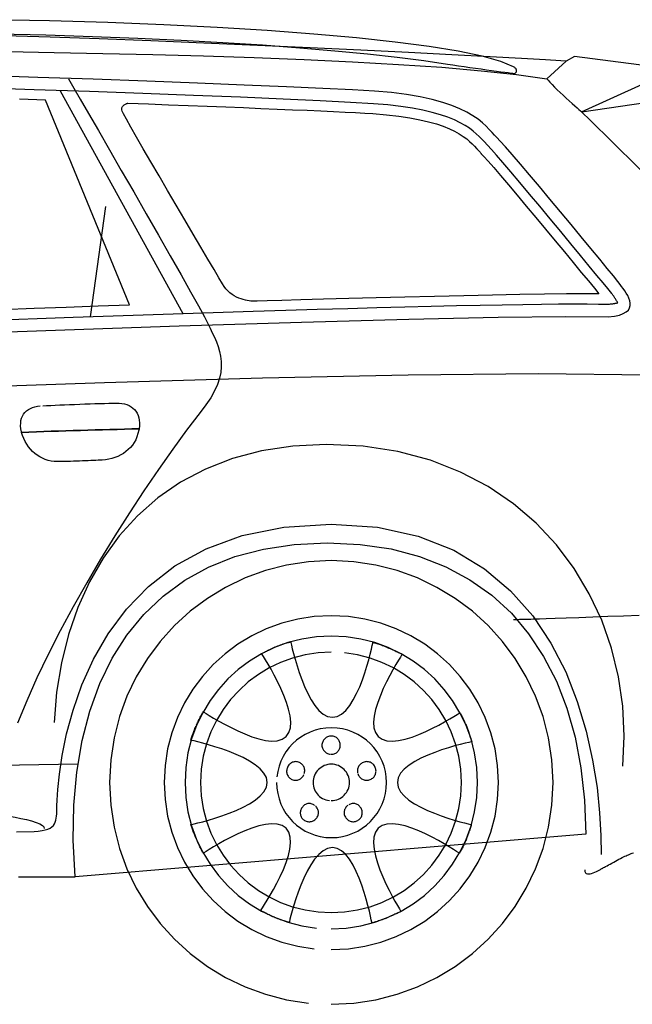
# Model space of a CAD drawing. Extents: x -3.1 to 3.1, y -5.2 to 5.4.
# Tile 25 of 30: x 1.1 to 2.3, y 0.2 to 2.1. Entities that reach past the tile are written whole.
import ezdxf

# ---------------------------------------------------------------- set-up
doc = ezdxf.new("R2010")
doc.units = 0
doc.layers.get('0').update_dxf_attribs({"linetype": 'CONTINUOUS'})

msp = doc.modelspace()

# ---------------------------------------------------------------- linework, layer by layer
for points in [[(1.039839, 2.049354), (1.131882, 2.047185), (1.221449, 2.044402), (1.308189, 2.041031), (1.391748, 2.037122), (1.47176, 2.032701), (1.547882, 2.027819), (1.619752, 2.022512), (1.687028, 2.016823), (1.749339, 2.010783), (1.806343, 2.004441), (1.857681, 1.997831), (1.903, 1.991), (1.913343, 1.989476), (1.924043, 1.987929), (1.934949, 1.986366), (1.945933, 1.984811), (1.956839, 1.983276), (1.967539, 1.981787), (1.977886, 1.980354), (1.987748, 1.979), (1.996969, 1.977728), (2.005417, 1.976579), (2.012949, 1.975555), (2.019433, 1.974685), (2.024717, 1.973969), (2.028669, 1.973441), (2.031142, 1.97311), (2.032, 1.973), (2.033039, 1.973591), (2.033917, 1.974252), (2.034638, 1.974961), (2.035197, 1.975728), (2.035594, 1.976531), (2.035843, 1.97737), (2.035933, 1.978232), (2.035874, 1.979122), (2.035654, 1.980016), (2.035287, 1.980913), (2.034768, 1.981811), (2.034106, 1.982701), (2.033291, 1.983567), (2.032339, 1.984413), (2.03124, 1.985224), (2.03, 1.986), (2.00561, 1.996335), (1.970008, 2.006311), (1.923835, 2.01587), (1.867732, 2.024965), (1.802335, 2.033524), (1.728303, 2.041504), (1.646264, 2.048843), (1.556874, 2.055496), (1.460756, 2.061386), (1.358575, 2.06648), (1.250965, 2.070709), (1.138575, 2.074028), (1.022035, 2.076366)], [(2.339677, 1.980646), (2.147, 2.006), (2.131, 1.997), (2.131, 1.997), (2.120768, 1.997567), (2.091531, 1.999185), (2.045472, 2.001693), (1.98478, 2.004949), (1.911618, 2.008787), (1.828193, 2.013079), (1.736673, 2.017654), (1.639248, 2.022374), (1.538087, 2.027071), (1.43539, 2.03161), (1.333327, 2.035839), (1.234091, 2.039606), (1.13985, 2.042748), (1.052803, 2.045134)], [(1.057874, 2.015028), (1.147594, 2.013496), (1.24122, 2.011646), (1.33739, 2.009413), (1.434748, 2.006748), (1.531937, 2.003583), (1.627614, 1.999874), (1.720413, 1.995559), (1.808996, 1.990591), (1.891992, 1.984902), (1.968067, 1.978445), (2.03585, 1.971161), (2.094, 1.963), (2.096394, 1.959969), (2.099748, 1.956224), (2.10389, 1.951886), (2.108685, 1.947091), (2.113965, 1.941949), (2.119587, 1.936594), (2.125398, 1.93115), (2.131248, 1.925748), (2.136972, 1.9205), (2.142429, 1.915551), (2.147465, 1.911016), (2.151933, 1.907028), (2.155665, 1.903701), (2.158528, 1.901173), (2.160354, 1.899563), (2.34, 1.981)], [(2.094, 1.963), (2.131, 1.997)], [(0.86048, 1.470012), (1.131642, 1.479752), (1.387835, 1.488346), (1.622433, 1.495575), (1.828783, 1.501181), (2.000256, 1.504953), (2.130205, 1.50663), (2.212, 1.506), (2.223768, 1.507315), (2.233327, 1.509354), (2.24085, 1.512028), (2.246528, 1.515264), (2.250524, 1.518965), (2.253024, 1.523063), (2.254201, 1.527472), (2.254248, 1.532122), (2.253323, 1.536913), (2.251622, 1.541783), (2.249315, 1.546642), (2.246591, 1.551417), (2.24361, 1.556016), (2.240571, 1.56037), (2.237638, 1.564386), (2.235, 1.568), (2.230287, 1.573886), (2.221776, 1.584378), (2.20998, 1.598819), (2.195433, 1.616559), (2.178654, 1.636941), (2.160181, 1.659331), (2.140535, 1.683063), (2.120248, 1.7075), (2.099835, 1.731972), (2.079839, 1.755846), (2.060776, 1.778465), (2.043185, 1.799185), (2.027579, 1.817343), (2.014496, 1.832299), (2.004461, 1.843398), (1.998, 1.85), (1.993575, 1.854654), (1.988799, 1.859929), (1.983449, 1.865717), (1.977311, 1.871917), (1.970161, 1.878406), (1.961787, 1.885098), (1.951969, 1.89187), (1.9405, 1.898622), (1.927146, 1.90524), (1.911709, 1.911626), (1.893957, 1.917665), (1.873685, 1.923264), (1.850665, 1.928295), (1.824693, 1.932669), (1.795539, 1.936272), (1.763, 1.939), (1.720697, 1.941469), (1.663665, 1.944331), (1.593756, 1.947508), (1.512839, 1.950933), (1.422764, 1.954512), (1.325406, 1.958189), (1.222606, 1.961874), (1.116248, 1.9655), (1.008169, 1.968972)], [(1.175, 1.963), (1.175, 1.963), (1.177756, 1.958236), (1.185567, 1.944728), (1.197756, 1.923646), (1.213638, 1.896165), (1.23252, 1.863445), (1.253728, 1.826673), (1.276571, 1.787004), (1.300374, 1.745622), (1.324437, 1.703677), (1.348091, 1.662358), (1.370642, 1.622827), (1.391417, 1.58626), (1.40972, 1.553819), (1.424874, 1.526685), (1.436193, 1.50602), (1.443, 1.493), (1.447177, 1.484217), (1.451374, 1.475472), (1.455437, 1.466697), (1.459217, 1.457839), (1.462555, 1.448819), (1.465319, 1.439591), (1.467346, 1.430087), (1.468496, 1.420248), (1.468606, 1.410004), (1.467543, 1.399303), (1.46515, 1.388083), (1.461276, 1.37628), (1.455772, 1.363827), (1.448492, 1.350673), (1.43928, 1.336748), (1.428, 1.322), (1.402138, 1.288122), (1.375374, 1.251602), (1.347953, 1.212756), (1.320138, 1.171917), (1.292185, 1.129406), (1.264358, 1.085551), (1.236917, 1.040677), (1.210122, 0.995122), (1.184224, 0.949193), (1.159488, 0.903232), (1.136173, 0.857563), (1.114543, 0.812512), (1.09485, 0.768398), (1.077354, 0.725563)], [(1.53, 1.517), (1.53, 1.517), (1.592575, 1.518819), (1.653098, 1.520547), (1.711437, 1.522165), (1.767465, 1.523669), (1.821035, 1.525043), (1.872028, 1.526295), (1.920307, 1.527406), (1.965748, 1.528374), (2.008201, 1.529181), (2.047551, 1.529835), (2.083657, 1.530319), (2.116402, 1.530634), (2.145634, 1.530764), (2.171232, 1.530709), (2.193063, 1.530453), (2.211, 1.53), (2.212823, 1.530177), (2.214559, 1.530366), (2.216205, 1.530555), (2.217764, 1.530744), (2.219228, 1.530933), (2.22061, 1.531122), (2.221906, 1.531311), (2.223122, 1.5315), (2.224248, 1.531677), (2.225299, 1.531866), (2.226272, 1.532055), (2.227169, 1.532244), (2.227984, 1.532433), (2.228728, 1.532622), (2.229398, 1.532811), (2.23, 1.533), (2.229398, 1.534154), (2.228744, 1.53537), (2.228031, 1.536626), (2.22728, 1.537917), (2.226488, 1.53922), (2.225673, 1.540535), (2.224835, 1.541835), (2.223996, 1.543122), (2.22315, 1.544362), (2.222319, 1.545563), (2.2215, 1.546697), (2.220713, 1.547764), (2.219957, 1.548732), (2.219248, 1.549606), (2.218591, 1.550362), (2.216, 1.554), (2.216, 1.554), (2.210953, 1.560217), (2.202169, 1.570949), (2.190173, 1.585539), (2.175496, 1.603358), (2.158657, 1.62374), (2.140201, 1.646051), (2.120634, 1.669642), (2.1005, 1.693874), (2.080311, 1.718083), (2.060606, 1.741642), (2.041906, 1.763894), (2.024748, 1.784201), (2.009642, 1.801906), (1.997138, 1.81637), (1.987744, 1.826949), (1.973, 1.843), (1.973, 1.843), (1.968681, 1.847484), (1.963886, 1.852283), (1.958457, 1.857323), (1.952248, 1.862543), (1.945094, 1.86787), (1.936854, 1.873248), (1.92737, 1.878602), (1.9165, 1.883874), (1.904071, 1.888984), (1.889949, 1.893886), (1.873972, 1.898496), (1.855996, 1.902764), (1.835858, 1.906606), (1.813417, 1.909972), (1.788512, 1.912791), (1.761, 1.915), (1.71685, 1.91763), (1.658386, 1.920618), (1.587429, 1.923878), (1.505811, 1.927354), (1.41535, 1.930957), (1.317886, 1.93463), (1.21524, 1.938287), (1.109248, 1.941874), (1.001724, 1.945295)], [(1.159, 1.94), (1.395, 1.512)], [(1.047217, 1.52013), (1.109358, 1.52239), (1.170969, 1.524606), (1.231996, 1.52678), (1.292362, 1.528909), (1.131, 1.922)], [(1.131, 1.922), (1.131, 1.922), (1.081327, 1.923496)], [(1.289, 1.916), (1.289, 1.916), (1.328547, 1.914508), (1.367268, 1.913043), (1.405039, 1.911602), (1.44176, 1.910197), (1.477307, 1.908815), (1.511587, 1.907469), (1.544476, 1.906154), (1.575874, 1.904874), (1.605657, 1.903618), (1.633732, 1.902409), (1.65998, 1.901232), (1.684295, 1.900106), (1.706559, 1.899008), (1.726673, 1.897961), (1.744524, 1.896957), (1.76, 1.896), (1.786071, 1.893835), (1.809646, 1.89115), (1.830862, 1.88798), (1.849874, 1.884402), (1.866815, 1.880453), (1.881846, 1.876201), (1.895106, 1.871693), (1.906748, 1.866996), (1.916902, 1.86215), (1.925736, 1.85722), (1.933382, 1.852264), (1.939996, 1.847339), (1.945713, 1.842488), (1.950693, 1.83778), (1.955067, 1.833264), (1.959, 1.829), (1.959094, 1.828898), (1.959382, 1.828606), (1.959823, 1.828157), (1.960402, 1.827575), (1.961079, 1.826878), (1.961843, 1.826094), (1.962654, 1.825248), (1.963496, 1.824374), (1.964331, 1.823476), (1.96515, 1.822598), (1.965906, 1.821756), (1.966591, 1.82098), (1.967161, 1.820287), (1.96761, 1.819713), (1.967898, 1.819268), (1.968, 1.819), (1.972906, 1.813866), (1.980988, 1.804811), (1.991819, 1.792343), (2.004996, 1.776965), (2.020087, 1.759181), (2.036689, 1.739504), (2.054378, 1.718437), (2.072748, 1.696496), (2.091362, 1.674169), (2.109827, 1.65198), (2.127717, 1.630425), (2.144622, 1.610028), (2.16011, 1.591272), (2.173783, 1.574681), (2.185217, 1.560752), (2.194, 1.55), (2.167201, 1.550169), (2.131996, 1.549969), (2.089756, 1.549445), (2.041874, 1.548654), (1.989717, 1.54763), (1.934685, 1.546445), (1.87815, 1.54513), (1.8215, 1.543748), (1.76611, 1.542339), (1.71337, 1.540953), (1.664661, 1.539646), (1.621374, 1.538469), (1.584874, 1.537457), (1.556559, 1.536681), (1.537803, 1.536173), (1.53, 1.536), (1.52785, 1.536059), (1.525205, 1.536264), (1.522122, 1.536642), (1.518669, 1.537217), (1.514902, 1.538008), (1.51089, 1.539051), (1.506689, 1.54037), (1.502374, 1.541996), (1.497988, 1.543941), (1.493618, 1.546248), (1.489307, 1.548933), (1.485138, 1.552028), (1.48115, 1.555551), (1.477425, 1.559539), (1.47402, 1.564012), (1.471, 1.569), (1.464256, 1.580504), (1.454831, 1.596551), (1.443126, 1.616429), (1.429591, 1.639437), (1.414626, 1.66485), (1.398677, 1.691972), (1.382154, 1.720091), (1.365496, 1.7485), (1.349106, 1.77648), (1.333433, 1.803331), (1.318886, 1.828346), (1.305902, 1.850811), (1.29489, 1.870016), (1.286291, 1.885256), (1.280516, 1.895815), (1.278, 1.901), (1.277626, 1.903142), (1.277606, 1.905087), (1.277894, 1.906835), (1.278449, 1.908402), (1.279217, 1.909787), (1.280157, 1.911012), (1.28122, 1.912075), (1.282374, 1.912996), (1.283551, 1.913768), (1.284724, 1.914413), (1.285835, 1.914929), (1.286854, 1.915339), (1.28772, 1.915638), (1.288402, 1.915846), (1.288843, 1.915961)], [(2.309417, 1.920567), (2.161, 1.899), (2.161, 1.899), (2.164354, 1.895736), (2.173898, 1.886445), (2.188823, 1.871866), (2.208339, 1.852748), (2.231634, 1.829831), (2.257917, 1.803862), (2.286386, 1.775583)], [(1.246, 1.718), (1.217, 1.506)], [(-0.413512, 1.439724), (-0.250425, 1.447461), (-0.079374, 1.455248), (0.097783, 1.463), (0.279185, 1.470669), (0.462957, 1.478177), (0.647232, 1.485465), (0.830138, 1.492449), (1.009815, 1.499083), (1.18439, 1.505283), (1.53, 1.517)], [(-1.617, 1.235), (-1.617, 1.235), (-1.520528, 1.241713), (-1.370402, 1.251374), (-1.173591, 1.263425), (-0.937075, 1.277327), (-0.667815, 1.292516), (-0.372799, 1.308457), (-0.058992, 1.324591), (0.266626, 1.340374), (0.597083, 1.355248), (0.925409, 1.368677), (1.244626, 1.380102), (1.547764, 1.38898), (1.827835, 1.394752), (2.077886, 1.396882), (2.290929, 1.394811)], [(1.126, 1.335), (1.126, 1.335), (1.133126, 1.335378), (1.140953, 1.335783), (1.14937, 1.336197), (1.158291, 1.336622), (1.167598, 1.337035), (1.177201, 1.337453), (1.186988, 1.337858), (1.196874, 1.338248), (1.206736, 1.338602), (1.216492, 1.338937), (1.226031, 1.339236), (1.235264, 1.339496), (1.244071, 1.339705), (1.252366, 1.339866), (1.260039, 1.339965), (1.267, 1.34), (1.272642, 1.339961), (1.277949, 1.339488), (1.282909, 1.338587), (1.287512, 1.337264), (1.29174, 1.335516), (1.295594, 1.333366), (1.299055, 1.330815), (1.302122, 1.327874), (1.304772, 1.324535), (1.307004, 1.320823), (1.308803, 1.316736), (1.310169, 1.312291), (1.311075, 1.307484), (1.311524, 1.302331), (1.3115, 1.296831), (1.311, 1.291), (1.296933, 1.290622), (1.282866, 1.290244), (1.268795, 1.289862), (1.254728, 1.289484), (1.24065, 1.289087), (1.226567, 1.288693), (1.212472, 1.288283), (1.198374, 1.287874), (1.184252, 1.287441), (1.170126, 1.287), (1.155984, 1.286543), (1.141827, 1.286075), (1.12765, 1.285583), (1.113453, 1.285075), (1.099232, 1.284543), (1.085, 1.284), (1.085, 1.284004), (1.085, 1.284035), (1.085, 1.284083), (1.085, 1.28415), (1.085, 1.284224), (1.085, 1.284311), (1.085, 1.284402), (1.085, 1.284496), (1.085, 1.284587), (1.085, 1.284681), (1.085, 1.284764), (1.085, 1.284843), (1.085, 1.284906), (1.085, 1.284957), (1.085, 1.284988), (1.085, 1.285), (1.083819, 1.290996), (1.083272, 1.296618), (1.083323, 1.301862), (1.083949, 1.306728), (1.085114, 1.311209), (1.086807, 1.315315), (1.08898, 1.319035), (1.091622, 1.322374), (1.094689, 1.325315), (1.098165, 1.327874), (1.10202, 1.330043), (1.106228, 1.331827), (1.110752, 1.333209), (1.115579, 1.334201), (1.120665, 1.334799)], [(1.31, 1.288), (1.31, 1.288), (1.308594, 1.28161), (1.306661, 1.275579), (1.30422, 1.269906), (1.301311, 1.264602), (1.297949, 1.259661), (1.294173, 1.255102), (1.290012, 1.250921), (1.2855, 1.247122), (1.28065, 1.243705), (1.275504, 1.240681), (1.270087, 1.238047), (1.264433, 1.235823), (1.258567, 1.233996), (1.25252, 1.232583), (1.246315, 1.231579), (1.24, 1.231), (1.236106, 1.230799), (1.231953, 1.230579), (1.227543, 1.230343), (1.222902, 1.230102), (1.218031, 1.22985), (1.212961, 1.229602), (1.207689, 1.229354), (1.202248, 1.229122), (1.19663, 1.22889), (1.190874, 1.228681), (1.184976, 1.228488), (1.178965, 1.228323), (1.172839, 1.228181), (1.16663, 1.228083), (1.160343, 1.228016), (1.154, 1.228), (1.147882, 1.228264), (1.141925, 1.229051), (1.136142, 1.230335), (1.130559, 1.232106), (1.125177, 1.234335), (1.120035, 1.237012), (1.115134, 1.240114), (1.1105, 1.243622), (1.106138, 1.247512), (1.102083, 1.251772), (1.098339, 1.256378), (1.094933, 1.261323), (1.091874, 1.266571), (1.089189, 1.272114), (1.08689, 1.277925), (1.085, 1.284), (1.099232, 1.284543), (1.113453, 1.285075), (1.12765, 1.285583), (1.141827, 1.286075), (1.155984, 1.286543), (1.170126, 1.287), (1.184252, 1.287441), (1.198374, 1.287874), (1.212472, 1.288283), (1.226567, 1.288693), (1.24065, 1.289087), (1.254728, 1.289484), (1.268795, 1.289862), (1.282866, 1.290244), (1.296933, 1.290622), (1.311, 1.291), (1.310988, 1.290811), (1.310957, 1.290622), (1.310906, 1.290433), (1.310843, 1.290244), (1.310764, 1.290055), (1.310681, 1.289866), (1.310587, 1.289677), (1.310496, 1.2895), (1.310402, 1.289311), (1.310311, 1.289122), (1.310224, 1.288933), (1.31015, 1.288744), (1.310083, 1.288555), (1.310035, 1.288366), (1.310004, 1.288177)], [(2.24, 0.643), (2.24, 0.643), (2.242669, 0.700854), (2.239866, 0.758264), (2.231665, 0.814768), (2.218154, 0.869917), (2.199394, 0.923252), (2.17548, 0.974327), (2.146484, 1.022681), (2.112496, 1.067874), (2.073575, 1.109437), (2.029819, 1.146929), (1.981295, 1.179898), (1.928091, 1.207886), (1.870276, 1.230441), (1.807937, 1.247114), (1.74115, 1.257449), (1.67, 1.261), (1.60585, 1.257874), (1.545803, 1.24872), (1.489878, 1.233854), (1.438091, 1.213606), (1.390461, 1.18828), (1.347016, 1.158217), (1.307768, 1.12372), (1.272748, 1.085122), (1.241965, 1.042732), (1.215445, 0.996882), (1.193209, 0.947886), (1.17528, 0.896075), (1.161665, 0.841752), (1.152406, 0.785256), (1.147508, 0.726894)], [(1.075634, 0.517343), (1.109, 0.518), (1.117224, 0.518555), (1.124339, 0.519488), (1.130421, 0.520776), (1.135559, 0.522421), (1.139823, 0.524406), (1.143307, 0.526732), (1.146087, 0.52939), (1.148248, 0.532374), (1.149862, 0.535665), (1.151028, 0.539272), (1.151811, 0.543181), (1.152311, 0.547386), (1.152591, 0.551874), (1.152748, 0.556646), (1.152854, 0.561685), (1.153, 0.567), (1.153394, 0.577846), (1.15472, 0.598567), (1.157693, 0.627685), (1.163059, 0.66376), (1.171531, 0.705319), (1.183862, 0.750913), (1.200768, 0.799083), (1.223, 0.848374), (1.251268, 0.897315), (1.286315, 0.944465), (1.328874, 0.988358), (1.379685, 1.027543), (1.439465, 1.060555), (1.508957, 1.085941), (1.588886, 1.10224), (1.68, 1.108), (1.76878, 1.101945), (1.846953, 1.084717), (1.915169, 1.057693), (1.974102, 1.022264), (2.024398, 0.979803), (2.066728, 0.931705), (2.101744, 0.879346), (2.130122, 0.824122), (2.1525, 0.767402), (2.169555, 0.710583), (2.181941, 0.655043), (2.190323, 0.602169), (2.195354, 0.553339), (2.197709, 0.509945), (2.198035, 0.47337)], [(1.079346, 0.430772), (1.158268, 0.431024), (1.188, 0.431), (1.184476, 0.501146), (1.185535, 0.568213), (1.191154, 0.631996), (1.201323, 0.692307), (1.216012, 0.748933), (1.235224, 0.801681), (1.258929, 0.85035), (1.287122, 0.894748), (1.319768, 0.934657), (1.35687, 0.969898), (1.398402, 1.000264), (1.444354, 1.025559), (1.494701, 1.045575), (1.549437, 1.060122), (1.608539, 1.068996), (1.672, 1.072), (1.735472, 1.069031), (1.794654, 1.060272), (1.849528, 1.045917), (1.900091, 1.026185), (1.946319, 1.001268), (1.988224, 0.971378), (2.025783, 0.936717), (2.058996, 0.8975), (2.087839, 0.853913), (2.112323, 0.806177), (2.132429, 0.754488), (2.148154, 0.699059), (2.159476, 0.640087), (2.166398, 0.577783), (2.168906, 0.51235)], [(1.188, 0.431), (1.188, 0.431), (1.184476, 0.501146), (1.185535, 0.568213), (1.191154, 0.631996), (1.201323, 0.692307), (1.216012, 0.748933), (1.235224, 0.801681), (1.258929, 0.85035), (1.287122, 0.894748), (1.319768, 0.934657), (1.35687, 0.969898), (1.398402, 1.000264), (1.444354, 1.025559), (1.494701, 1.045575), (1.549437, 1.060122), (1.608539, 1.068996), (1.672, 1.072), (1.735472, 1.069031), (1.794654, 1.060272), (1.849528, 1.045917), (1.900091, 1.026185), (1.946319, 1.001268), (1.988224, 0.971378), (2.025783, 0.936717), (2.058996, 0.8975), (2.087839, 0.853913), (2.112323, 0.806177), (2.132429, 0.754488), (2.148154, 0.699059), (2.159476, 0.640087), (2.166398, 0.577783), (2.168906, 0.51235), (1.188, 0.431)], [(1.68, 0.186), (1.68, 0.186), (1.723508, 0.188201), (1.765772, 0.194665), (1.806571, 0.205173), (1.845701, 0.219512), (1.882929, 0.237465), (1.918055, 0.258823), (1.950854, 0.283358), (1.981122, 0.310874), (2.008626, 0.341134), (2.033165, 0.373937), (2.05452, 0.409059), (2.07248, 0.446295), (2.086815, 0.485413), (2.097327, 0.52622), (2.103791, 0.56848), (2.106, 0.612), (2.103791, 0.655508), (2.097327, 0.697772), (2.086815, 0.738571), (2.07248, 0.777701), (2.05452, 0.814929), (2.033165, 0.850055), (2.008626, 0.882854), (1.981122, 0.913122), (1.950854, 0.940626), (1.918055, 0.965165), (1.882929, 0.98652), (1.845701, 1.00448), (1.806571, 1.018815), (1.765772, 1.029327), (1.723508, 1.035791), (1.68, 1.038), (1.63648, 1.035791), (1.59422, 1.029327), (1.553413, 1.018815), (1.514295, 1.00448), (1.477059, 0.98652), (1.441937, 0.965165), (1.409134, 0.940626), (1.378874, 0.913122), (1.351358, 0.882854), (1.326823, 0.850055), (1.305465, 0.814929), (1.287512, 0.777701), (1.273173, 0.738571), (1.262665, 0.697772), (1.256201, 0.655508), (1.254, 0.612), (1.256201, 0.56848), (1.262665, 0.52622), (1.273173, 0.485413), (1.287512, 0.446295), (1.305465, 0.409059), (1.326823, 0.373937), (1.351358, 0.341134), (1.378874, 0.310874), (1.409134, 0.283358), (1.441937, 0.258823), (1.477059, 0.237465), (1.514295, 0.219512), (1.553413, 0.205173), (1.59422, 0.194665), (1.63648, 0.188201)], [(1.68, 0.291), (1.68, 0.291), (1.712768, 0.292657), (1.744602, 0.297531), (1.775339, 0.305453), (1.804823, 0.316264), (1.832874, 0.329791), (1.859343, 0.34589), (1.884059, 0.364386), (1.906874, 0.385122), (1.927602, 0.407925), (1.946098, 0.432646), (1.962193, 0.45911), (1.975732, 0.487169), (1.986539, 0.516642), (1.994465, 0.547386), (1.999339, 0.57922), (2.001, 0.612), (1.999339, 0.644756), (1.994465, 0.676563), (1.986539, 0.707252), (1.975732, 0.736669), (1.962193, 0.764646), (1.946098, 0.791028), (1.927602, 0.815654), (1.906874, 0.838374), (1.884059, 0.859008), (1.859343, 0.877413), (1.832874, 0.893425), (1.804823, 0.906886), (1.775339, 0.91763), (1.744602, 0.925504), (1.712768, 0.930346), (1.68, 0.932), (1.64722, 0.930346), (1.615386, 0.925504), (1.584642, 0.91763), (1.555169, 0.906886), (1.52711, 0.893425), (1.500646, 0.877413), (1.475925, 0.859008), (1.453122, 0.838374), (1.432386, 0.815654), (1.41389, 0.791028), (1.397791, 0.764646), (1.384264, 0.736669), (1.373453, 0.707252), (1.365531, 0.676563), (1.360657, 0.644756), (1.359, 0.612), (1.360657, 0.57922), (1.365531, 0.547386), (1.373453, 0.516642), (1.384264, 0.487169), (1.397791, 0.45911), (1.41389, 0.432646), (1.432386, 0.407925), (1.453122, 0.385122), (1.475925, 0.364386), (1.500646, 0.34589), (1.52711, 0.329791), (1.555169, 0.316264), (1.584642, 0.305453), (1.615386, 0.297531), (1.64722, 0.292657)], [(2.03, 0.925), (2.03, 0.925), (2.030193, 0.925), (2.030776, 0.925), (2.031728, 0.925), (2.033043, 0.925012), (2.034697, 0.925024), (2.036689, 0.925047), (2.039, 0.925079), (2.041622, 0.925122), (2.044528, 0.925173), (2.04772, 0.92524), (2.051173, 0.925315), (2.054886, 0.925417), (2.058831, 0.925528), (2.063012, 0.925665), (2.067402, 0.925819), (2.072, 0.926), (2.079669, 0.926272), (2.092496, 0.926724), (2.109823, 0.927327), (2.131, 0.928075), (2.155354, 0.928937), (2.182248, 0.929913), (2.211012, 0.930976), (2.241, 0.932122), (2.271539, 0.933315)], [(1.68, 0.331), (1.68, 0.331), (1.708697, 0.332449), (1.736571, 0.336713), (1.763484, 0.343646), (1.789291, 0.353106), (1.813846, 0.364945), (1.83702, 0.379035), (1.858657, 0.39522), (1.878622, 0.413374), (1.896764, 0.433331), (1.912953, 0.454969), (1.927039, 0.478134), (1.938886, 0.502701), (1.948346, 0.528504), (1.95528, 0.555421), (1.959543, 0.583295), (1.961, 0.612), (1.959543, 0.640697), (1.95528, 0.668571), (1.948346, 0.695484), (1.938886, 0.721291), (1.927039, 0.745846), (1.912953, 0.76902), (1.896764, 0.790657), (1.878622, 0.810622), (1.858657, 0.828764), (1.83702, 0.844953), (1.813846, 0.859039), (1.789291, 0.870886), (1.763484, 0.880346), (1.736571, 0.88728), (1.708697, 0.891543), (1.68, 0.893), (1.651295, 0.891543), (1.623421, 0.88728), (1.596504, 0.880346), (1.570701, 0.870886), (1.546134, 0.859039), (1.522969, 0.844953), (1.501331, 0.828764), (1.481374, 0.810622), (1.46322, 0.790657), (1.447035, 0.76902), (1.432945, 0.745846), (1.421106, 0.721291), (1.411646, 0.695484), (1.404713, 0.668571), (1.400449, 0.640697), (1.399, 0.612), (1.400449, 0.583295), (1.404713, 0.555421), (1.411646, 0.528504), (1.421106, 0.502701), (1.432945, 0.478134), (1.447035, 0.454969), (1.46322, 0.433331), (1.481374, 0.413374), (1.501331, 0.39522), (1.522969, 0.379035), (1.546134, 0.364945), (1.570701, 0.353106), (1.596504, 0.343646), (1.623421, 0.336713), (1.651295, 0.332449)], [(1.421, 0.722), (1.421, 0.722), (1.421965, 0.724098), (1.422988, 0.726272), (1.424047, 0.72848), (1.425138, 0.730701), (1.42622, 0.732898), (1.427303, 0.735055), (1.428358, 0.737134), (1.429374, 0.739122), (1.430319, 0.740969), (1.431201, 0.742665), (1.431988, 0.744173), (1.432669, 0.74548), (1.43322, 0.746535), (1.433642, 0.747331), (1.433906, 0.747827), (1.434, 0.748), (1.435398, 0.747071), (1.439394, 0.7445), (1.445665, 0.740567), (1.453917, 0.735575), (1.463823, 0.729811), (1.475075, 0.723579), (1.487358, 0.717165), (1.500374, 0.710874), (1.513787, 0.704984), (1.527303, 0.699803), (1.540602, 0.695618), (1.553386, 0.692732), (1.565323, 0.691425), (1.576114, 0.692008), (1.585441, 0.694764), (1.593, 0.7), (1.598402, 0.707547), (1.601311, 0.716874), (1.602024, 0.727661), (1.600839, 0.739606), (1.598043, 0.752378), (1.593945, 0.765681), (1.588827, 0.779197), (1.582996, 0.792622), (1.576736, 0.805626), (1.570354, 0.817913), (1.564142, 0.829165), (1.558402, 0.839075), (1.553413, 0.847319), (1.549492, 0.853598), (1.546921, 0.857594), (1.546, 0.859), (1.546134, 0.859075), (1.546539, 0.859307), (1.547193, 0.859681), (1.548091, 0.860185), (1.549205, 0.860799), (1.550531, 0.861528), (1.552047, 0.862343), (1.553748, 0.863248), (1.555602, 0.864213), (1.557614, 0.86524), (1.55976, 0.866315), (1.562028, 0.867433), (1.564394, 0.868567), (1.566858, 0.869713), (1.569394, 0.870858), (1.572, 0.872), (1.574638, 0.873094), (1.577303, 0.874146), (1.579961, 0.875142), (1.582591, 0.876091), (1.585154, 0.876972), (1.587642, 0.877799), (1.590012, 0.878555), (1.592248, 0.879248), (1.594311, 0.879862), (1.596193, 0.880413), (1.597854, 0.880882), (1.59928, 0.88128), (1.600425, 0.881587), (1.601283, 0.881815), (1.601815, 0.881953), (1.602, 0.882), (1.602346, 0.88037), (1.603386, 0.875768), (1.605094, 0.868614), (1.607465, 0.859343), (1.610476, 0.848366), (1.614126, 0.836118), (1.618386, 0.82302), (1.623248, 0.809496), (1.628689, 0.795969), (1.634709, 0.78287), (1.641283, 0.770622), (1.648402, 0.75965), (1.656043, 0.75037), (1.664205, 0.743224), (1.672858, 0.738622), (1.682, 0.737), (1.69111, 0.738614), (1.699701, 0.743185), (1.707756, 0.750283), (1.715276, 0.7595), (1.722236, 0.770394), (1.728646, 0.782559), (1.73448, 0.795567), (1.739748, 0.809), (1.744417, 0.822429), (1.7485, 0.835437), (1.751972, 0.847598), (1.754843, 0.8585), (1.757079, 0.867705), (1.758693, 0.874811), (1.759669, 0.879382), (1.76, 0.881), (1.760177, 0.880953), (1.760709, 0.880815), (1.761551, 0.880587), (1.762685, 0.88028), (1.764071, 0.879882), (1.765689, 0.879413), (1.767508, 0.878862), (1.7695, 0.878248), (1.771622, 0.877555), (1.773862, 0.876799), (1.776181, 0.875972), (1.778559, 0.875091), (1.780953, 0.874142), (1.78335, 0.873146), (1.785705, 0.872094), (1.788, 0.871), (1.790453, 0.870024), (1.792929, 0.869), (1.795402, 0.867937), (1.797854, 0.866854), (1.800248, 0.86576), (1.802567, 0.864681), (1.80478, 0.863626), (1.806874, 0.862622), (1.808803, 0.861665), (1.810563, 0.860791), (1.812114, 0.860004), (1.813449, 0.859327), (1.814524, 0.858764), (1.815327, 0.85835), (1.815827, 0.858087), (1.816, 0.858), (1.815094, 0.856606), (1.812587, 0.852642), (1.808752, 0.846413), (1.80389, 0.838232), (1.798276, 0.828398), (1.792213, 0.817232), (1.78598, 0.805031), (1.779874, 0.792122), (1.774169, 0.778791), (1.769169, 0.765366), (1.765154, 0.752142), (1.762417, 0.739449), (1.76124, 0.727571), (1.761921, 0.716831), (1.764744, 0.707539), (1.77, 0.7), (1.777528, 0.694744), (1.786787, 0.691921), (1.797476, 0.69124), (1.809291, 0.692417), (1.821913, 0.695154), (1.835051, 0.699169), (1.848386, 0.704169), (1.861622, 0.709874), (1.874437, 0.71598), (1.886547, 0.722213), (1.897626, 0.728276), (1.907386, 0.73389), (1.9155, 0.738752), (1.921685, 0.742587), (1.925614, 0.745094), (1.927, 0.746), (1.927098, 0.745803), (1.927394, 0.745244), (1.927858, 0.744346), (1.92848, 0.743154), (1.929232, 0.741681), (1.930106, 0.73998), (1.931071, 0.738071), (1.932122, 0.735996), (1.93322, 0.733772), (1.934366, 0.731445), (1.935531, 0.729035), (1.936701, 0.726591), (1.937843, 0.724126), (1.938957, 0.721685), (1.940012, 0.719299), (1.941, 0.717), (1.941756, 0.714717), (1.942531, 0.712394), (1.943311, 0.710047), (1.944091, 0.707717), (1.944854, 0.705413), (1.945602, 0.703177), (1.946315, 0.701024), (1.946996, 0.698996), (1.947622, 0.697098), (1.948201, 0.69537), (1.948709, 0.693839), (1.949154, 0.692528), (1.949504, 0.691457), (1.949776, 0.690665), (1.949941, 0.690165), (1.95, 0.69), (1.94839, 0.689669), (1.94385, 0.688693), (1.936795, 0.687079), (1.92765, 0.684843), (1.916823, 0.681972), (1.904748, 0.6785), (1.891831, 0.674417), (1.878496, 0.669748), (1.865157, 0.66448), (1.85224, 0.658646), (1.840161, 0.652236), (1.829343, 0.645276), (1.820189, 0.637756), (1.813142, 0.629701), (1.808602, 0.62111), (1.807, 0.612), (1.808591, 0.602846), (1.813098, 0.594161), (1.820098, 0.585953), (1.829185, 0.578248), (1.839925, 0.571051), (1.851921, 0.564394), (1.864748, 0.558283), (1.878, 0.552748), (1.89124, 0.547791), (1.904067, 0.543441), (1.916055, 0.539709), (1.926807, 0.536622), (1.93589, 0.534185), (1.942894, 0.532429), (1.947402, 0.531358), (1.949, 0.531), (1.948917, 0.530748), (1.948689, 0.530031), (1.948319, 0.528902), (1.947839, 0.527417), (1.947248, 0.525618), (1.946571, 0.523559), (1.945811, 0.521291), (1.944996, 0.518874), (1.944126, 0.516339), (1.943232, 0.513756), (1.942315, 0.511169), (1.941402, 0.508638), (1.940492, 0.506197), (1.939614, 0.503909), (1.938776, 0.501823), (1.938, 0.5), (1.937201, 0.498079), (1.936335, 0.496091), (1.935402, 0.494063), (1.934433, 0.492028), (1.933433, 0.489996), (1.932437, 0.488004), (1.931453, 0.486075), (1.9305, 0.484248), (1.929583, 0.482528), (1.92874, 0.480953), (1.927972, 0.479547), (1.927311, 0.478343), (1.92676, 0.47735), (1.926346, 0.476618), (1.926087, 0.476154), (1.926, 0.476), (1.924626, 0.476921), (1.920728, 0.479492), (1.914594, 0.483421), (1.906543, 0.488417), (1.896862, 0.494173), (1.885862, 0.500409), (1.873843, 0.506819), (1.861122, 0.513122), (1.84798, 0.519004), (1.834736, 0.524189), (1.821685, 0.52837), (1.809138, 0.531264), (1.797386, 0.532559), (1.786748, 0.53198), (1.777516, 0.529224), (1.77, 0.524), (1.76472, 0.516264), (1.761835, 0.506783), (1.761055, 0.495862), (1.762106, 0.483811), (1.764689, 0.470933), (1.768535, 0.457551), (1.773354, 0.443965), (1.778874, 0.4305), (1.784791, 0.417441), (1.790843, 0.405126), (1.796736, 0.39385), (1.802197, 0.383933), (1.806929, 0.375673), (1.810669, 0.369394), (1.813118, 0.365398), (1.814, 0.364), (1.813815, 0.363917), (1.813283, 0.363685), (1.812433, 0.363307), (1.811295, 0.362807), (1.809886, 0.362185), (1.808248, 0.361465), (1.806398, 0.360642), (1.804374, 0.359748), (1.802185, 0.358772), (1.799882, 0.357744), (1.797476, 0.356665), (1.795012, 0.355559), (1.792496, 0.354421), (1.789972, 0.353276), (1.787461, 0.35213), (1.785, 0.351), (1.782547, 0.350071), (1.780102, 0.349173), (1.777673, 0.348307), (1.775291, 0.34748), (1.772969, 0.346689), (1.770736, 0.345949), (1.76861, 0.345256), (1.766622, 0.344622), (1.764776, 0.344039), (1.763106, 0.343524), (1.761634, 0.343075), (1.760386, 0.342701), (1.759374, 0.342394), (1.758622, 0.342177), (1.758154, 0.342039), (1.758, 0.342), (1.757693, 0.343622), (1.75678, 0.348224), (1.755264, 0.35537), (1.753154, 0.36465), (1.750437, 0.375622), (1.74713, 0.38787), (1.743232, 0.400969), (1.738748, 0.414496), (1.733669, 0.42802), (1.728016, 0.441118), (1.721776, 0.453366), (1.714969, 0.464343), (1.707575, 0.473614), (1.699618, 0.480768), (1.691091, 0.48537), (1.682, 0.487), (1.672823, 0.485382), (1.664075, 0.480811), (1.655764, 0.473705), (1.647933, 0.4645), (1.640583, 0.453598), (1.63376, 0.441437), (1.627469, 0.428429), (1.621748, 0.415), (1.616602, 0.401567), (1.612071, 0.388559), (1.608169, 0.376394), (1.604933, 0.3655), (1.602366, 0.356283), (1.600512, 0.349185), (1.599378, 0.344614), (1.599, 0.343), (1.598815, 0.343051), (1.598283, 0.34322), (1.597433, 0.343488), (1.596295, 0.343854), (1.594886, 0.344303), (1.593248, 0.344839), (1.591398, 0.345445), (1.589374, 0.346122), (1.587185, 0.34685), (1.584882, 0.347634), (1.582476, 0.348457), (1.580012, 0.349323), (1.577496, 0.350213), (1.574972, 0.35113), (1.572461, 0.352059), (1.57, 0.353), (1.567559, 0.35413), (1.565146, 0.355276), (1.562768, 0.356421), (1.560449, 0.357559), (1.558201, 0.358665), (1.556055, 0.359744), (1.554016, 0.360772), (1.552122, 0.361748), (1.55037, 0.362642), (1.548791, 0.363465), (1.547402, 0.364185), (1.546232, 0.364807), (1.54528, 0.365307), (1.544579, 0.365685), (1.544146, 0.365917), (1.544, 0.366), (1.544941, 0.367378), (1.547579, 0.371311), (1.551602, 0.377492), (1.556717, 0.385622), (1.562606, 0.39539), (1.568988, 0.406496), (1.575551, 0.41863), (1.581996, 0.4315), (1.588012, 0.444783), (1.593311, 0.458185), (1.597579, 0.471398), (1.600528, 0.484122), (1.601839, 0.496043), (1.601224, 0.50687), (1.598378, 0.516287), (1.593, 0.524), (1.585441, 0.529224), (1.576114, 0.53198), (1.565323, 0.532559), (1.553386, 0.531264), (1.540602, 0.52837), (1.527303, 0.524189), (1.513787, 0.519004), (1.500374, 0.513122), (1.487358, 0.506819), (1.475075, 0.500409), (1.463823, 0.494173), (1.453917, 0.488417), (1.445665, 0.483421), (1.439394, 0.479492), (1.435398, 0.476921), (1.434, 0.476), (1.433917, 0.476146), (1.433685, 0.476583), (1.433307, 0.477283), (1.432807, 0.478248), (1.432185, 0.479437), (1.431465, 0.480846), (1.430642, 0.482453), (1.429748, 0.484248), (1.428772, 0.486197), (1.427744, 0.488299), (1.426665, 0.490524), (1.425559, 0.49287), (1.424421, 0.495303), (1.423276, 0.497815), (1.42213, 0.500382), (1.421, 0.503), (1.419882, 0.505618), (1.418799, 0.508217), (1.417748, 0.510776), (1.416744, 0.51328), (1.41578, 0.515689), (1.414874, 0.518008), (1.414028, 0.520197), (1.413248, 0.522248), (1.412528, 0.524126), (1.41189, 0.525827), (1.411331, 0.527319), (1.41087, 0.528591), (1.410492, 0.529606), (1.41022, 0.530366), (1.410051, 0.530835), (1.41, 0.531), (1.411646, 0.531358), (1.416311, 0.532429), (1.423559, 0.534185), (1.432965, 0.536622), (1.444087, 0.539709), (1.456504, 0.543441), (1.469783, 0.547791), (1.483496, 0.552748), (1.497197, 0.558283), (1.51048, 0.564394), (1.522898, 0.571051), (1.534028, 0.578248), (1.543429, 0.585953), (1.550681, 0.594161), (1.555346, 0.602846), (1.557, 0.612), (1.555346, 0.621146), (1.550681, 0.629831), (1.543429, 0.638035), (1.534028, 0.645748), (1.522898, 0.652937), (1.51048, 0.659594), (1.497197, 0.665701), (1.483496, 0.671248), (1.469783, 0.676197), (1.456504, 0.680547), (1.444087, 0.684276), (1.432965, 0.68737), (1.423559, 0.689799), (1.416311, 0.691563), (1.411646, 0.692634), (1.41, 0.693), (1.410063, 0.693201), (1.410264, 0.693791), (1.410579, 0.694728), (1.411012, 0.69598), (1.411535, 0.697504), (1.412157, 0.699272), (1.412854, 0.701236), (1.413622, 0.703374), (1.414441, 0.70563), (1.415315, 0.707984), (1.41622, 0.71039), (1.417165, 0.712823), (1.418118, 0.715232), (1.419087, 0.717591), (1.420047, 0.719854)], [(1.68, 0.862), (1.68, 0.862), (1.654433, 0.860705), (1.629587, 0.856913), (1.605583, 0.850748), (1.582559, 0.842343), (1.560626, 0.831803), (1.539933, 0.81928), (1.520594, 0.804882), (1.502748, 0.788748), (1.486508, 0.770984), (1.472024, 0.75174), (1.459409, 0.731126), (1.448807, 0.70928), (1.440331, 0.686311), (1.434122, 0.662358), (1.430299, 0.637543), (1.429, 0.612), (1.430299, 0.586445), (1.434122, 0.56163), (1.440331, 0.537677), (1.448807, 0.514717), (1.459409, 0.492862), (1.472024, 0.472248), (1.486508, 0.453), (1.502748, 0.435248), (1.520594, 0.419102), (1.539933, 0.404709), (1.560626, 0.392181), (1.582559, 0.381654), (1.605583, 0.37324), (1.629587, 0.367079), (1.654433, 0.363287), (1.68, 0.362), (1.705543, 0.363287), (1.730358, 0.367079), (1.754311, 0.37324), (1.77728, 0.381654), (1.799126, 0.392181), (1.81974, 0.404709), (1.838984, 0.419102), (1.856748, 0.435248), (1.872882, 0.453), (1.88728, 0.472248), (1.899803, 0.492862), (1.910343, 0.514717), (1.918748, 0.537677), (1.924913, 0.56163), (1.928705, 0.586445), (1.93, 0.612), (1.928705, 0.637543), (1.924913, 0.662358), (1.918748, 0.686311), (1.910343, 0.70928), (1.899803, 0.731126), (1.88728, 0.75174), (1.872882, 0.770984), (1.856748, 0.788748), (1.838984, 0.804882), (1.81974, 0.81928), (1.799126, 0.831803), (1.77728, 0.842343), (1.754311, 0.850748), (1.730358, 0.856913), (1.705543, 0.860705)], [(1.575, 0.612), (1.575, 0.612), (1.575539, 0.601083), (1.57713, 0.5905), (1.579713, 0.580303), (1.583248, 0.570543), (1.587661, 0.561264), (1.592921, 0.552528), (1.598965, 0.544378), (1.605748, 0.536874), (1.613197, 0.530051), (1.621283, 0.523976), (1.629941, 0.518693), (1.639122, 0.514264), (1.648764, 0.51072), (1.658831, 0.50813), (1.66926, 0.506539), (1.68, 0.506), (1.690906, 0.506539), (1.701488, 0.50813), (1.711685, 0.51072), (1.721449, 0.514264), (1.73072, 0.518693), (1.739461, 0.523976), (1.747606, 0.530051), (1.755122, 0.536874), (1.761933, 0.544378), (1.768012, 0.552528), (1.773291, 0.561264), (1.777728, 0.570543), (1.781264, 0.580303), (1.783862, 0.5905), (1.785453, 0.601083), (1.786, 0.612), (1.785453, 0.622732), (1.783862, 0.633161), (1.781264, 0.64322), (1.777728, 0.65287), (1.773291, 0.662043), (1.768012, 0.670705), (1.761933, 0.678787), (1.755122, 0.686248), (1.747606, 0.69302), (1.739461, 0.699063), (1.73072, 0.704319), (1.721449, 0.708744), (1.711685, 0.712272), (1.701488, 0.714862), (1.690906, 0.716453), (1.68, 0.717), (1.66926, 0.716453), (1.658831, 0.714862), (1.648764, 0.712272), (1.639122, 0.708744), (1.629941, 0.704319), (1.621283, 0.699063), (1.613197, 0.69302), (1.605748, 0.686248), (1.598965, 0.678787), (1.592921, 0.670705), (1.587661, 0.662043), (1.583248, 0.65287), (1.579713, 0.64322), (1.57713, 0.633161), (1.575539, 0.622732)], [(1.68, 0.666), (1.68, 0.666), (1.681831, 0.666087), (1.683594, 0.666358), (1.685276, 0.666791), (1.68687, 0.66739), (1.688366, 0.668122), (1.689768, 0.669), (1.691059, 0.67), (1.692248, 0.671122), (1.693307, 0.672339), (1.694252, 0.673661), (1.695063, 0.675063), (1.695744, 0.676543), (1.69628, 0.678083), (1.696677, 0.679681), (1.696917, 0.681323), (1.697, 0.683), (1.696917, 0.684843), (1.696677, 0.686638), (1.69628, 0.688366), (1.695744, 0.690028), (1.695063, 0.691598), (1.694252, 0.693087), (1.693307, 0.694469), (1.692248, 0.695748), (1.691059, 0.696902), (1.689768, 0.697937), (1.688366, 0.698835), (1.68687, 0.699591), (1.685276, 0.700189), (1.683594, 0.700634), (1.681831, 0.700906), (1.68, 0.701), (1.678146, 0.700906), (1.67635, 0.700634), (1.674618, 0.700189), (1.672965, 0.699591), (1.671386, 0.698835), (1.669906, 0.697937), (1.66852, 0.696902), (1.667248, 0.695748), (1.666083, 0.694469), (1.665051, 0.693087), (1.664154, 0.691598), (1.663406, 0.690028), (1.662799, 0.688366), (1.662358, 0.686638), (1.662087, 0.684843), (1.662, 0.683), (1.662087, 0.681323), (1.662358, 0.679681), (1.662799, 0.678083), (1.663406, 0.676543), (1.664154, 0.675063), (1.665051, 0.673661), (1.666083, 0.672339), (1.667248, 0.671122), (1.66852, 0.67), (1.669906, 0.669), (1.671386, 0.668122), (1.672965, 0.66739), (1.674618, 0.666791), (1.67635, 0.666358), (1.678146, 0.666087)], [(1.193, 0.647), (-1.314, 0.604)], [(1.628, 0.629), (1.628, 0.629), (1.628465, 0.630689), (1.628752, 0.632398), (1.628862, 0.634106), (1.628807, 0.635807), (1.628583, 0.63748), (1.628209, 0.639122), (1.627673, 0.640713), (1.627, 0.642248), (1.626177, 0.643709), (1.625224, 0.645091), (1.624138, 0.646374), (1.622933, 0.647559), (1.62161, 0.648618), (1.620177, 0.649559), (1.618634, 0.65035), (1.617, 0.651), (1.615299, 0.651465), (1.613591, 0.651752), (1.611878, 0.651854), (1.610181, 0.651791), (1.608504, 0.651555), (1.606866, 0.651154), (1.605276, 0.650591), (1.603748, 0.649874), (1.60228, 0.648996), (1.600898, 0.647976), (1.59961, 0.646811), (1.598433, 0.645512), (1.597362, 0.644071), (1.596429, 0.642504), (1.595638, 0.640807), (1.595, 0.639), (1.594524, 0.637299), (1.594236, 0.635591), (1.594126, 0.633878), (1.594185, 0.632181), (1.594402, 0.630504), (1.594783, 0.628866), (1.595315, 0.627276), (1.596, 0.625748), (1.596815, 0.62428), (1.597768, 0.622898), (1.59885, 0.62161), (1.600059, 0.620433), (1.601378, 0.619362), (1.602815, 0.618429), (1.604358, 0.617638), (1.606, 0.617), (1.607854, 0.616524), (1.609689, 0.616236), (1.61148, 0.616126), (1.613232, 0.616197), (1.614921, 0.616433), (1.616559, 0.616835), (1.618126, 0.617398), (1.619622, 0.618122), (1.621028, 0.618992), (1.62235, 0.620012), (1.623575, 0.621173), (1.624701, 0.62248), (1.625705, 0.623913), (1.626598, 0.625484), (1.627362, 0.627181)], [(1.68, 0.577), (1.68, 0.577), (1.68352, 0.577181), (1.686953, 0.57772), (1.690276, 0.578598), (1.69348, 0.579795), (1.696528, 0.581283), (1.699417, 0.583059), (1.702118, 0.585094), (1.704622, 0.587374), (1.706894, 0.589866), (1.708933, 0.592571), (1.710705, 0.595457), (1.712201, 0.598512), (1.713394, 0.601709), (1.714272, 0.605035), (1.714811, 0.608469), (1.715, 0.612), (1.714811, 0.61552), (1.714272, 0.618953), (1.713394, 0.622276), (1.712201, 0.62548), (1.710705, 0.628528), (1.708933, 0.631417), (1.706894, 0.634118), (1.704622, 0.636622), (1.702118, 0.638894), (1.699417, 0.640933), (1.696528, 0.642705), (1.69348, 0.644201), (1.690276, 0.645394), (1.686953, 0.646272), (1.68352, 0.646811), (1.68, 0.647), (1.676469, 0.646811), (1.673035, 0.646272), (1.669709, 0.645394), (1.666512, 0.644201), (1.663457, 0.642705), (1.660571, 0.640933), (1.657866, 0.638894), (1.655374, 0.636622), (1.653094, 0.634118), (1.651059, 0.631417), (1.649283, 0.628528), (1.647795, 0.62548), (1.646598, 0.622276), (1.64572, 0.618953), (1.645181, 0.61552), (1.645, 0.612), (1.645169, 0.608469), (1.645681, 0.605035), (1.646512, 0.601709), (1.647654, 0.598512), (1.649083, 0.595457), (1.650791, 0.592571), (1.652768, 0.589866), (1.654996, 0.587374), (1.657449, 0.585094), (1.66013, 0.583059), (1.663012, 0.581283), (1.666091, 0.579795), (1.669339, 0.578598), (1.672748, 0.57772), (1.676307, 0.577181)], [(1.731, 0.629), (1.731, 0.629), (1.731638, 0.627181), (1.732429, 0.625484), (1.733362, 0.623913), (1.734433, 0.62248), (1.73561, 0.621173), (1.736898, 0.620012), (1.73828, 0.618992), (1.739748, 0.618122), (1.741276, 0.617398), (1.742866, 0.616835), (1.744504, 0.616433), (1.746181, 0.616197), (1.747878, 0.616126), (1.749591, 0.616236), (1.751299, 0.616524), (1.753, 0.617), (1.754807, 0.617638), (1.756504, 0.618429), (1.758071, 0.619362), (1.759512, 0.620433), (1.760811, 0.62161), (1.761976, 0.622898), (1.762996, 0.62428), (1.763874, 0.625748), (1.764591, 0.627276), (1.765154, 0.628866), (1.765555, 0.630504), (1.765791, 0.632181), (1.765854, 0.633878), (1.765752, 0.635591), (1.765465, 0.637299), (1.765, 0.639), (1.76435, 0.640807), (1.763559, 0.642504), (1.762618, 0.644071), (1.761559, 0.645512), (1.760374, 0.646811), (1.759091, 0.647976), (1.757709, 0.648996), (1.756248, 0.649874), (1.754713, 0.650591), (1.753122, 0.651154), (1.75148, 0.651555), (1.749807, 0.651791), (1.748106, 0.651854), (1.746398, 0.651752), (1.744689, 0.651465), (1.743, 0.651), (1.741181, 0.65035), (1.739484, 0.649559), (1.737913, 0.648618), (1.73648, 0.647559), (1.735173, 0.646374), (1.734012, 0.645091), (1.732992, 0.643709), (1.732122, 0.642248), (1.731398, 0.640713), (1.730835, 0.639122), (1.730433, 0.63748), (1.730197, 0.635807), (1.730126, 0.634106), (1.730236, 0.632398), (1.730524, 0.630689)], [(1.648, 0.568), (1.648, 0.568), (1.646465, 0.569028), (1.644874, 0.569878), (1.643236, 0.570539), (1.641575, 0.571028), (1.63989, 0.571335), (1.638201, 0.571476), (1.636524, 0.571441), (1.634874, 0.571248), (1.633248, 0.570882), (1.631677, 0.570358), (1.630165, 0.569673), (1.628732, 0.568839), (1.627382, 0.567846), (1.626134, 0.566713), (1.625, 0.565425), (1.624, 0.564), (1.622961, 0.562465), (1.622114, 0.560874), (1.621445, 0.559236), (1.620953, 0.557575), (1.620622, 0.55589), (1.620461, 0.554201), (1.620461, 0.552524), (1.620622, 0.550874), (1.620925, 0.549248), (1.621386, 0.547677), (1.621988, 0.546165), (1.622732, 0.544732), (1.623602, 0.543382), (1.62461, 0.542134), (1.62574, 0.541), (1.627, 0.54), (1.628528, 0.538961), (1.630118, 0.538118), (1.631756, 0.537449), (1.633433, 0.536969), (1.635126, 0.536654), (1.636839, 0.536516), (1.638547, 0.536547), (1.640248, 0.536748), (1.641917, 0.537102), (1.643559, 0.53763), (1.64515, 0.538311), (1.646685, 0.539154), (1.648146, 0.540142), (1.649528, 0.54128), (1.650811, 0.542567), (1.652, 0.544), (1.653028, 0.545516), (1.653878, 0.547075), (1.654539, 0.548661), (1.655028, 0.550276), (1.655335, 0.551894), (1.655476, 0.553524), (1.655441, 0.555142), (1.655248, 0.556748), (1.654882, 0.558327), (1.654358, 0.559878), (1.653673, 0.561382), (1.652839, 0.562843), (1.651846, 0.564236), (1.650713, 0.565571), (1.649425, 0.566823)], [(1.712, 0.568), (1.712, 0.568), (1.710567, 0.566823), (1.70928, 0.565571), (1.708142, 0.564236), (1.707154, 0.562843), (1.706311, 0.561382), (1.70563, 0.559878), (1.705102, 0.558327), (1.704748, 0.556748), (1.704547, 0.555142), (1.704516, 0.553524), (1.704654, 0.551894), (1.704969, 0.550276), (1.705449, 0.548661), (1.706118, 0.547075), (1.706961, 0.545516), (1.708, 0.544), (1.709177, 0.542567), (1.710461, 0.54128), (1.711835, 0.540142), (1.713291, 0.539154), (1.714807, 0.538311), (1.716378, 0.53763), (1.717984, 0.537102), (1.719622, 0.536748), (1.721264, 0.536547), (1.722906, 0.536516), (1.724535, 0.536654), (1.726138, 0.536969), (1.727693, 0.537449), (1.729201, 0.538118), (1.730638, 0.538961), (1.732, 0.54), (1.733425, 0.541), (1.734713, 0.542134), (1.735846, 0.543382), (1.736839, 0.544732), (1.737673, 0.546165), (1.738358, 0.547677), (1.738882, 0.549248), (1.739248, 0.550874), (1.739441, 0.552524), (1.739476, 0.554201), (1.739335, 0.55589), (1.739028, 0.557575), (1.738539, 0.559236), (1.737878, 0.560874), (1.737028, 0.562465), (1.736, 0.564), (1.734988, 0.565425), (1.733858, 0.566713), (1.73261, 0.567846), (1.731264, 0.568839), (1.729827, 0.569673), (1.728315, 0.570358), (1.72674, 0.570882), (1.725122, 0.571248), (1.723461, 0.571441), (1.721783, 0.571476), (1.720094, 0.571335), (1.718417, 0.571028), (1.716748, 0.570539), (1.715118, 0.569878), (1.713528, 0.569028)], [(1.005, 0.557), (1.005, 0.557), (1.011201, 0.555787), (1.019094, 0.554421), (1.028358, 0.552894), (1.038669, 0.551213), (1.049693, 0.549374), (1.061122, 0.547398), (1.072618, 0.545264), (1.083874, 0.542996), (1.094543, 0.540579), (1.104323, 0.538028), (1.112874, 0.535343), (1.119886, 0.532528), (1.125024, 0.529579), (1.127972, 0.526508), (1.128406, 0.523307)], [(2.167, 0.444), (2.167, 0.444), (2.167201, 0.440894), (2.168126, 0.438669), (2.169665, 0.437213), (2.171728, 0.436449), (2.174201, 0.436268), (2.176996, 0.436594), (2.18, 0.437323), (2.183122, 0.438374), (2.186248, 0.439638), (2.189287, 0.441035), (2.192138, 0.442469), (2.194701, 0.443854), (2.196866, 0.445087), (2.198539, 0.446087), (2.199614, 0.446756), (2.2, 0.447), (2.200315, 0.447165), (2.201224, 0.447654), (2.202661, 0.448425), (2.204575, 0.449449), (2.206886, 0.450685), (2.209539, 0.45211), (2.212469, 0.453681), (2.215622, 0.455374), (2.218917, 0.457138), (2.222307, 0.458957), (2.22572, 0.460787), (2.229106, 0.462606), (2.232382, 0.464362), (2.2355, 0.466039), (2.23839, 0.467594), (2.241, 0.469), (2.243575, 0.47011), (2.246079, 0.471197), (2.248524, 0.472256), (2.250933, 0.473295), (2.253311, 0.474291), (2.255693, 0.475268), (2.258079, 0.476209), (2.2605, 0.477122)]]:
    msp.add_lwpolyline(points)

doc.saveas('drawing.dxf')
